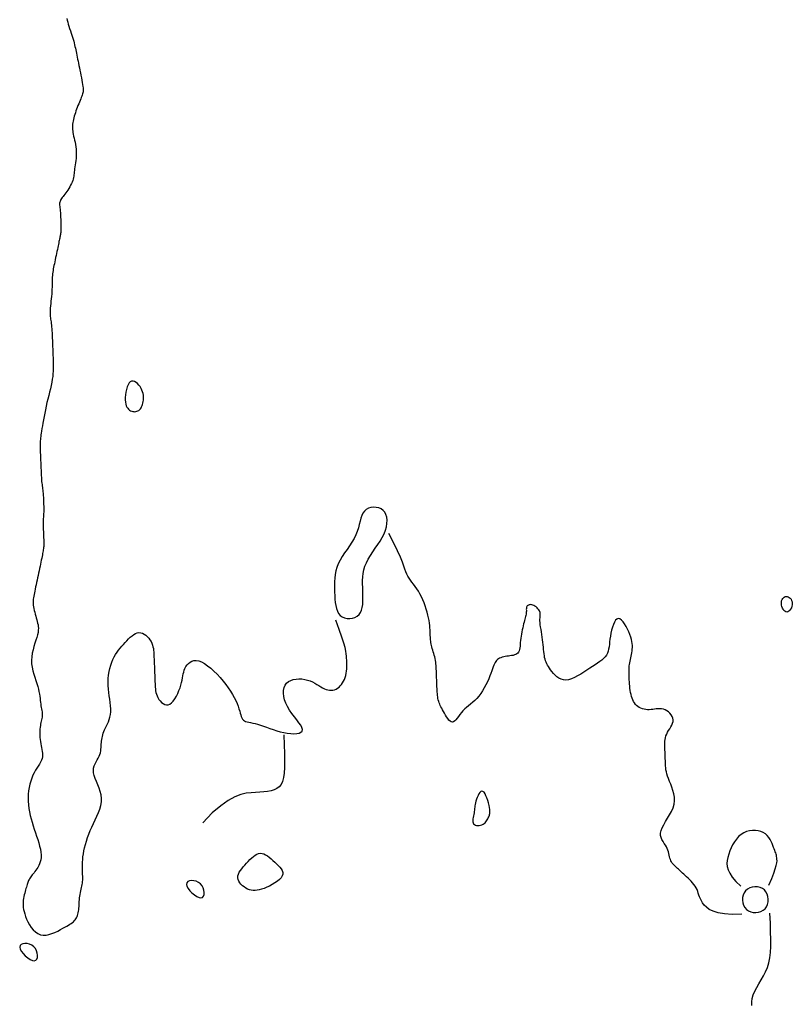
# Model space of a CAD drawing. Header units: millimetres. Extents: x 32690613 to 32693367, y 5343692 to 5344708.
# Tile 214 of 256: x 32692582 to 32692609, y 5343884 to 5343919. Entities that reach past the tile are written whole.
import ezdxf

# ---------------------------------------------------------------- set-up
doc = ezdxf.new("R2010")
doc.units = ezdxf.units.MM
doc.header["$LTSCALE"] = 20
doc.layers.add('02-DGM_HL_492.50', color=92, linetype='Continuous')

msp = doc.modelspace()

# ---------------------------------------------------------------- linework, layer by layer
at = {"layer": '02-DGM_HL_492.50', "elevation": 492.5, "flags": 128}
for points in [[(32692583.665, 5343918.799), (32692583.675, 5343918.741), (32692583.691, 5343918.675), (32692583.71, 5343918.604), (32692583.734, 5343918.527), (32692583.759, 5343918.448), (32692583.786, 5343918.368), (32692583.813, 5343918.288), (32692583.839, 5343918.21), (32692583.864, 5343918.135), (32692583.885, 5343918.064), (32692583.904, 5343917.998), (32692583.921, 5343917.934), (32692583.936, 5343917.873), (32692583.95, 5343917.813), (32692583.963, 5343917.754), (32692583.976, 5343917.694), (32692583.988, 5343917.633), (32692584.002, 5343917.57), (32692584.015, 5343917.504), (32692584.029, 5343917.436), (32692584.044, 5343917.365), (32692584.059, 5343917.292), (32692584.075, 5343917.215), (32692584.092, 5343917.135), (32692584.109, 5343917.052), (32692584.127, 5343916.965), (32692584.145, 5343916.877), (32692584.163, 5343916.788), (32692584.18, 5343916.7), (32692584.196, 5343916.615), (32692584.21, 5343916.535), (32692584.222, 5343916.461), (32692584.231, 5343916.394), (32692584.237, 5343916.336), (32692584.24, 5343916.286), (32692584.24, 5343916.241), (32692584.236, 5343916.2), (32692584.23, 5343916.162), (32692584.22, 5343916.124), (32692584.208, 5343916.085), (32692584.192, 5343916.042), (32692584.174, 5343915.996), (32692584.153, 5343915.945), (32692584.13, 5343915.89), (32692584.106, 5343915.832), (32692584.081, 5343915.773), (32692584.056, 5343915.711), (32692584.031, 5343915.648), (32692584.007, 5343915.585), (32692583.984, 5343915.521), (32692583.963, 5343915.458), (32692583.943, 5343915.396), (32692583.925, 5343915.335), (32692583.908, 5343915.275), (32692583.894, 5343915.217), (32692583.882, 5343915.161), (32692583.873, 5343915.107), (32692583.866, 5343915.056), (32692583.861, 5343915.006), (32692583.859, 5343914.957), (32692583.86, 5343914.908), (32692583.863, 5343914.858), (32692583.869, 5343914.806), (32692583.878, 5343914.75), (32692583.889, 5343914.691), (32692583.903, 5343914.626), (32692583.919, 5343914.557), (32692583.936, 5343914.484), (32692583.952, 5343914.408), (32692583.967, 5343914.329), (32692583.981, 5343914.248), (32692583.99, 5343914.166), (32692583.996, 5343914.083), (32692583.997, 5343914), (32692583.994, 5343913.917), (32692583.987, 5343913.835), (32692583.978, 5343913.756), (32692583.967, 5343913.679), (32692583.956, 5343913.605), (32692583.946, 5343913.535), (32692583.937, 5343913.469), (32692583.93, 5343913.409), (32692583.924, 5343913.353), (32692583.919, 5343913.3), (32692583.914, 5343913.249), (32692583.907, 5343913.2), (32692583.898, 5343913.151), (32692583.886, 5343913.101), (32692583.87, 5343913.05), (32692583.849, 5343912.995), (32692583.823, 5343912.939), (32692583.794, 5343912.882), (32692583.762, 5343912.825), (32692583.728, 5343912.768), (32692583.693, 5343912.712), (32692583.658, 5343912.659), (32692583.623, 5343912.609), (32692583.589, 5343912.563), (32692583.557, 5343912.52), (32692583.526, 5343912.48), (32692583.498, 5343912.443), (32692583.473, 5343912.407), (32692583.452, 5343912.374), (32692583.434, 5343912.341), (32692583.421, 5343912.309), (32692583.411, 5343912.277), (32692583.406, 5343912.245), (32692583.405, 5343912.21), (32692583.406, 5343912.172), (32692583.409, 5343912.13), (32692583.414, 5343912.083), (32692583.42, 5343912.029), (32692583.426, 5343911.968), (32692583.431, 5343911.898), (32692583.436, 5343911.822), (32692583.44, 5343911.743), (32692583.444, 5343911.661), (32692583.447, 5343911.579), (32692583.448, 5343911.501), (32692583.449, 5343911.427), (32692583.449, 5343911.36), (32692583.448, 5343911.302), (32692583.446, 5343911.251), (32692583.442, 5343911.208), (32692583.438, 5343911.169), (32692583.433, 5343911.134), (32692583.428, 5343911.101), (32692583.421, 5343911.069), (32692583.415, 5343911.036), (32692583.407, 5343911.001), (32692583.4, 5343910.964), (32692583.391, 5343910.924), (32692583.382, 5343910.88), (32692583.372, 5343910.833), (32692583.362, 5343910.782), (32692583.35, 5343910.726), (32692583.337, 5343910.666), (32692583.324, 5343910.6), (32692583.309, 5343910.531), (32692583.294, 5343910.458), (32692583.279, 5343910.384), (32692583.263, 5343910.31), (32692583.247, 5343910.235), (32692583.232, 5343910.163), (32692583.218, 5343910.094), (32692583.204, 5343910.029), (32692583.192, 5343909.967), (32692583.18, 5343909.907), (32692583.17, 5343909.849), (32692583.161, 5343909.791), (32692583.153, 5343909.734), (32692583.147, 5343909.674), (32692583.142, 5343909.613), (32692583.139, 5343909.549), (32692583.137, 5343909.482), (32692583.136, 5343909.412), (32692583.135, 5343909.339), (32692583.134, 5343909.263), (32692583.132, 5343909.185), (32692583.129, 5343909.104), (32692583.124, 5343909.02), (32692583.117, 5343908.935), (32692583.108, 5343908.848), (32692583.098, 5343908.761), (32692583.089, 5343908.676), (32692583.08, 5343908.593), (32692583.072, 5343908.515), (32692583.066, 5343908.442), (32692583.063, 5343908.376), (32692583.063, 5343908.317), (32692583.065, 5343908.264), (32692583.07, 5343908.215), (32692583.077, 5343908.169), (32692583.084, 5343908.124), (32692583.093, 5343908.078), (32692583.101, 5343908.028), (32692583.109, 5343907.974), (32692583.116, 5343907.914), (32692583.122, 5343907.849), (32692583.127, 5343907.78), (32692583.131, 5343907.709), (32692583.135, 5343907.638), (32692583.139, 5343907.567), (32692583.141, 5343907.498), (32692583.144, 5343907.434), (32692583.146, 5343907.374), (32692583.148, 5343907.318), (32692583.151, 5343907.267), (32692583.152, 5343907.219), (32692583.154, 5343907.173), (32692583.156, 5343907.129), (32692583.158, 5343907.087), (32692583.159, 5343907.045), (32692583.161, 5343907.003), (32692583.162, 5343906.961), (32692583.164, 5343906.917), (32692583.166, 5343906.872), (32692583.168, 5343906.823), (32692583.17, 5343906.772), (32692583.172, 5343906.716), (32692583.174, 5343906.656), (32692583.177, 5343906.591), (32692583.179, 5343906.521), (32692583.18, 5343906.446), (32692583.179, 5343906.365), (32692583.176, 5343906.279), (32692583.169, 5343906.187), (32692583.159, 5343906.09), (32692583.145, 5343905.988), (32692583.126, 5343905.881), (32692583.103, 5343905.768), (32692583.076, 5343905.652), (32692583.047, 5343905.533), (32692583.017, 5343905.41), (32692582.986, 5343905.286), (32692582.956, 5343905.161), (32692582.926, 5343905.034), (32692582.899, 5343904.909), (32692582.874, 5343904.784), (32692582.85, 5343904.663), (32692582.829, 5343904.546), (32692582.81, 5343904.435), (32692582.792, 5343904.331), (32692582.777, 5343904.237), (32692582.763, 5343904.152), (32692582.752, 5343904.079), (32692582.742, 5343904.015), (32692582.734, 5343903.958), (32692582.727, 5343903.906), (32692582.722, 5343903.856), (32692582.718, 5343903.805), (32692582.716, 5343903.751), (32692582.715, 5343903.692), (32692582.715, 5343903.626), (32692582.715, 5343903.552), (32692582.717, 5343903.473), (32692582.719, 5343903.39), (32692582.722, 5343903.302), (32692582.725, 5343903.211), (32692582.729, 5343903.119), (32692582.732, 5343903.025), (32692582.736, 5343902.932), (32692582.74, 5343902.839), (32692582.744, 5343902.749), (32692582.748, 5343902.661), (32692582.752, 5343902.577), (32692582.757, 5343902.499), (32692582.761, 5343902.426), (32692582.767, 5343902.36), (32692582.773, 5343902.301), (32692582.779, 5343902.248), (32692582.785, 5343902.199), (32692582.792, 5343902.151), (32692582.798, 5343902.103), (32692582.805, 5343902.053), (32692582.811, 5343901.998), (32692582.817, 5343901.936), (32692582.822, 5343901.867), (32692582.827, 5343901.791), (32692582.831, 5343901.711), (32692582.835, 5343901.629), (32692582.838, 5343901.548), (32692582.84, 5343901.469), (32692582.841, 5343901.395), (32692582.84, 5343901.328), (32692582.839, 5343901.27), (32692582.837, 5343901.219), (32692582.835, 5343901.172), (32692582.832, 5343901.129), (32692582.829, 5343901.086), (32692582.826, 5343901.04), (32692582.824, 5343900.991), (32692582.822, 5343900.936), (32692582.822, 5343900.872), (32692582.823, 5343900.802), (32692582.824, 5343900.728), (32692582.826, 5343900.651), (32692582.829, 5343900.574), (32692582.831, 5343900.499), (32692582.834, 5343900.427), (32692582.837, 5343900.361), (32692582.839, 5343900.302), (32692582.841, 5343900.25), (32692582.842, 5343900.203), (32692582.843, 5343900.161), (32692582.842, 5343900.122), (32692582.841, 5343900.085), (32692582.839, 5343900.049), (32692582.836, 5343900.013), (32692582.832, 5343899.976), (32692582.826, 5343899.937), (32692582.819, 5343899.895), (32692582.811, 5343899.851), (32692582.802, 5343899.803), (32692582.792, 5343899.752), (32692582.78, 5343899.696), (32692582.768, 5343899.635), (32692582.754, 5343899.57), (32692582.739, 5343899.499), (32692582.724, 5343899.425), (32692582.708, 5343899.348), (32692582.691, 5343899.268), (32692582.674, 5343899.186), (32692582.656, 5343899.103), (32692582.639, 5343899.019), (32692582.621, 5343898.935), (32692582.604, 5343898.851), (32692582.587, 5343898.769), (32692582.57, 5343898.689), (32692582.554, 5343898.612), (32692582.538, 5343898.538), (32692582.524, 5343898.468), (32692582.51, 5343898.402), (32692582.497, 5343898.341), (32692582.486, 5343898.285), (32692582.477, 5343898.231), (32692582.47, 5343898.179), (32692582.465, 5343898.128), (32692582.463, 5343898.076), (32692582.464, 5343898.023), (32692582.469, 5343897.967), (32692582.477, 5343897.907), (32692582.488, 5343897.844), (32692582.502, 5343897.778), (32692582.519, 5343897.712), (32692582.536, 5343897.644), (32692582.555, 5343897.578), (32692582.573, 5343897.512), (32692582.592, 5343897.449), (32692582.609, 5343897.388), (32692582.625, 5343897.329), (32692582.637, 5343897.27), (32692582.646, 5343897.209), (32692582.65, 5343897.145), (32692582.647, 5343897.076), (32692582.638, 5343897), (32692582.621, 5343896.916), (32692582.595, 5343896.823), (32692582.564, 5343896.722), (32692582.529, 5343896.613), (32692582.493, 5343896.499), (32692582.461, 5343896.379), (32692582.433, 5343896.257), (32692582.414, 5343896.132), (32692582.406, 5343896.007), (32692582.411, 5343895.882), (32692582.428, 5343895.759), (32692582.454, 5343895.637), (32692582.486, 5343895.518), (32692582.522, 5343895.403), (32692582.559, 5343895.291), (32692582.594, 5343895.184), (32692582.626, 5343895.082), (32692582.652, 5343894.986), (32692582.672, 5343894.895), (32692582.688, 5343894.81), (32692582.7, 5343894.73), (32692582.71, 5343894.655), (32692582.718, 5343894.583), (32692582.726, 5343894.516), (32692582.734, 5343894.452), (32692582.743, 5343894.392), (32692582.753, 5343894.334), (32692582.763, 5343894.279), (32692582.773, 5343894.226), (32692582.781, 5343894.175), (32692582.786, 5343894.126), (32692582.79, 5343894.078), (32692582.789, 5343894.032), (32692582.785, 5343893.986), (32692582.777, 5343893.941), (32692582.767, 5343893.895), (32692582.755, 5343893.847), (32692582.743, 5343893.797), (32692582.731, 5343893.745), (32692582.72, 5343893.689), (32692582.71, 5343893.628), (32692582.704, 5343893.563), (32692582.7, 5343893.494), (32692582.699, 5343893.421), (32692582.701, 5343893.347), (32692582.705, 5343893.271), (32692582.712, 5343893.195), (32692582.721, 5343893.119), (32692582.733, 5343893.046), (32692582.747, 5343892.974), (32692582.763, 5343892.906), (32692582.777, 5343892.839), (32692582.789, 5343892.773), (32692582.797, 5343892.709), (32692582.8, 5343892.645), (32692582.795, 5343892.582), (32692582.782, 5343892.519), (32692582.758, 5343892.456), (32692582.726, 5343892.391), (32692582.688, 5343892.324), (32692582.644, 5343892.253), (32692582.598, 5343892.179), (32692582.55, 5343892.1), (32692582.502, 5343892.015), (32692582.457, 5343891.923), (32692582.416, 5343891.824), (32692582.38, 5343891.718), (32692582.349, 5343891.606), (32692582.323, 5343891.49), (32692582.303, 5343891.37), (32692582.29, 5343891.248), (32692582.284, 5343891.124), (32692582.285, 5343890.999), (32692582.294, 5343890.874), (32692582.309, 5343890.749), (32692582.331, 5343890.625), (32692582.358, 5343890.501), (32692582.39, 5343890.377), (32692582.426, 5343890.254), (32692582.464, 5343890.13), (32692582.504, 5343890.007), (32692582.546, 5343889.883), (32692582.588, 5343889.761), (32692582.627, 5343889.64), (32692582.664, 5343889.523), (32692582.696, 5343889.409), (32692582.722, 5343889.3), (32692582.74, 5343889.196), (32692582.748, 5343889.099), (32692582.747, 5343889.009), (32692582.736, 5343888.926), (32692582.718, 5343888.849), (32692582.693, 5343888.779), (32692582.664, 5343888.714), (32692582.631, 5343888.654), (32692582.596, 5343888.6), (32692582.561, 5343888.549), (32692582.527, 5343888.503), (32692582.495, 5343888.46), (32692582.464, 5343888.42), (32692582.434, 5343888.383), (32692582.407, 5343888.347), (32692582.381, 5343888.314), (32692582.358, 5343888.281), (32692582.337, 5343888.249), (32692582.318, 5343888.217), (32692582.302, 5343888.184), (32692582.288, 5343888.151), (32692582.274, 5343888.116), (32692582.262, 5343888.079), (32692582.249, 5343888.04), (32692582.237, 5343887.998), (32692582.223, 5343887.952), (32692582.209, 5343887.903), (32692582.194, 5343887.85), (32692582.179, 5343887.794), (32692582.164, 5343887.736), (32692582.15, 5343887.676), (32692582.137, 5343887.615), (32692582.125, 5343887.552), (32692582.116, 5343887.489), (32692582.11, 5343887.426), (32692582.106, 5343887.363), (32692582.107, 5343887.297), (32692582.113, 5343887.229), (32692582.123, 5343887.157), (32692582.14, 5343887.08), (32692582.164, 5343886.998), (32692582.195, 5343886.909), (32692582.234, 5343886.813), (32692582.28, 5343886.714), (32692582.335, 5343886.615), (32692582.397, 5343886.521), (32692582.467, 5343886.434), (32692582.544, 5343886.359), (32692582.629, 5343886.301), (32692582.72, 5343886.262), (32692582.818, 5343886.246), (32692582.921, 5343886.25), (32692583.026, 5343886.27), (32692583.132, 5343886.303), (32692583.236, 5343886.344), (32692583.337, 5343886.392), (32692583.431, 5343886.441), (32692583.518, 5343886.488), (32692583.594, 5343886.53), (32692583.662, 5343886.568), (32692583.721, 5343886.602), (32692583.773, 5343886.633), (32692583.818, 5343886.663), (32692583.858, 5343886.693), (32692583.893, 5343886.723), (32692583.924, 5343886.754), (32692583.953, 5343886.788), (32692583.979, 5343886.824), (32692584.002, 5343886.863), (32692584.023, 5343886.904), (32692584.04, 5343886.947), (32692584.056, 5343886.994), (32692584.068, 5343887.042), (32692584.078, 5343887.093), (32692584.085, 5343887.147), (32692584.09, 5343887.203), (32692584.094, 5343887.261), (32692584.097, 5343887.32), (32692584.1, 5343887.381), (32692584.103, 5343887.442), (32692584.108, 5343887.505), (32692584.115, 5343887.568), (32692584.124, 5343887.63), (32692584.135, 5343887.693), (32692584.148, 5343887.755), (32692584.161, 5343887.816), (32692584.174, 5343887.876), (32692584.186, 5343887.934), (32692584.198, 5343887.99), (32692584.207, 5343888.044), (32692584.215, 5343888.095), (32692584.22, 5343888.145), (32692584.223, 5343888.193), (32692584.224, 5343888.242), (32692584.224, 5343888.293), (32692584.223, 5343888.345), (32692584.221, 5343888.401), (32692584.219, 5343888.461), (32692584.216, 5343888.526), (32692584.214, 5343888.597), (32692584.214, 5343888.672), (32692584.214, 5343888.753), (32692584.218, 5343888.839), (32692584.224, 5343888.93), (32692584.234, 5343889.027), (32692584.248, 5343889.129), (32692584.268, 5343889.237), (32692584.292, 5343889.349), (32692584.321, 5343889.466), (32692584.356, 5343889.585), (32692584.395, 5343889.708), (32692584.44, 5343889.833), (32692584.49, 5343889.959), (32692584.545, 5343890.086), (32692584.604, 5343890.214), (32692584.666, 5343890.341), (32692584.726, 5343890.469), (32692584.782, 5343890.596), (32692584.83, 5343890.723), (32692584.867, 5343890.849), (32692584.889, 5343890.975), (32692584.894, 5343891.101), (32692584.88, 5343891.225), (32692584.849, 5343891.348), (32692584.808, 5343891.468), (32692584.76, 5343891.585), (32692584.712, 5343891.699), (32692584.667, 5343891.807), (32692584.631, 5343891.91), (32692584.609, 5343892.007), (32692584.603, 5343892.097), (32692584.613, 5343892.18), (32692584.635, 5343892.259), (32692584.665, 5343892.332), (32692584.701, 5343892.402), (32692584.739, 5343892.469), (32692584.776, 5343892.534), (32692584.808, 5343892.598), (32692584.833, 5343892.662), (32692584.851, 5343892.725), (32692584.864, 5343892.787), (32692584.873, 5343892.849), (32692584.879, 5343892.91), (32692584.882, 5343892.97), (32692584.885, 5343893.028), (32692584.889, 5343893.085), (32692584.894, 5343893.141), (32692584.901, 5343893.196), (32692584.91, 5343893.251), (32692584.922, 5343893.305), (32692584.937, 5343893.361), (32692584.956, 5343893.419), (32692584.978, 5343893.478), (32692585.004, 5343893.54), (32692585.035, 5343893.606), (32692585.069, 5343893.675), (32692585.103, 5343893.747), (32692585.136, 5343893.825), (32692585.167, 5343893.906), (32692585.192, 5343893.993), (32692585.211, 5343894.085), (32692585.221, 5343894.182), (32692585.222, 5343894.286), (32692585.214, 5343894.394), (32692585.201, 5343894.507), (32692585.184, 5343894.623), (32692585.166, 5343894.743), (32692585.149, 5343894.865), (32692585.135, 5343894.988), (32692585.127, 5343895.113), (32692585.125, 5343895.238), (32692585.132, 5343895.362), (32692585.145, 5343895.484), (32692585.165, 5343895.604), (32692585.19, 5343895.72), (32692585.222, 5343895.832), (32692585.258, 5343895.938), (32692585.299, 5343896.037), (32692585.344, 5343896.129), (32692585.393, 5343896.214), (32692585.445, 5343896.293), (32692585.5, 5343896.368), (32692585.556, 5343896.439), (32692585.615, 5343896.507), (32692585.674, 5343896.573), (32692585.734, 5343896.638), (32692585.794, 5343896.702), (32692585.854, 5343896.765), (32692585.915, 5343896.824), (32692585.975, 5343896.876), (32692586.036, 5343896.921), (32692586.097, 5343896.957), (32692586.159, 5343896.98), (32692586.221, 5343896.99), (32692586.283, 5343896.985), (32692586.345, 5343896.966), (32692586.406, 5343896.936), (32692586.464, 5343896.896), (32692586.519, 5343896.847), (32692586.569, 5343896.793), (32692586.613, 5343896.734), (32692586.65, 5343896.673), (32692586.68, 5343896.612), (32692586.703, 5343896.55), (32692586.72, 5343896.489), (32692586.733, 5343896.426), (32692586.741, 5343896.364), (32692586.747, 5343896.302), (32692586.75, 5343896.24), (32692586.753, 5343896.177), (32692586.755, 5343896.115), (32692586.758, 5343896.052), (32692586.76, 5343895.99), (32692586.763, 5343895.927), (32692586.765, 5343895.865), (32692586.768, 5343895.802), (32692586.77, 5343895.74), (32692586.772, 5343895.677), (32692586.775, 5343895.615), (32692586.777, 5343895.553), (32692586.78, 5343895.49), (32692586.782, 5343895.428), (32692586.785, 5343895.365), (32692586.787, 5343895.303), (32692586.789, 5343895.24), (32692586.792, 5343895.178), (32692586.795, 5343895.115), (32692586.798, 5343895.053), (32692586.804, 5343894.991), (32692586.812, 5343894.928), (32692586.824, 5343894.866), (32692586.842, 5343894.805), (32692586.865, 5343894.743), (32692586.895, 5343894.681), (32692586.932, 5343894.621), (32692586.976, 5343894.563), (32692587.026, 5343894.512), (32692587.08, 5343894.47), (32692587.138, 5343894.439), (32692587.198, 5343894.424), (32692587.259, 5343894.426), (32692587.321, 5343894.448), (32692587.381, 5343894.493), (32692587.44, 5343894.557), (32692587.497, 5343894.637), (32692587.55, 5343894.728), (32692587.598, 5343894.827), (32692587.642, 5343894.93), (32692587.68, 5343895.032), (32692587.711, 5343895.13), (32692587.735, 5343895.221), (32692587.754, 5343895.305), (32692587.769, 5343895.383), (32692587.782, 5343895.456), (32692587.795, 5343895.525), (32692587.81, 5343895.592), (32692587.83, 5343895.656), (32692587.855, 5343895.72), (32692587.888, 5343895.783), (32692587.928, 5343895.844), (32692587.977, 5343895.899), (32692588.034, 5343895.946), (32692588.099, 5343895.981), (32692588.172, 5343896.002), (32692588.254, 5343896.006), (32692588.345, 5343895.989), (32692588.444, 5343895.95), (32692588.549, 5343895.892), (32692588.659, 5343895.815), (32692588.772, 5343895.724), (32692588.885, 5343895.622), (32692588.997, 5343895.51), (32692589.105, 5343895.393), (32692589.207, 5343895.272), (32692589.301, 5343895.151), (32692589.388, 5343895.03), (32692589.467, 5343894.911), (32692589.538, 5343894.795), (32692589.601, 5343894.682), (32692589.656, 5343894.574), (32692589.703, 5343894.472), (32692589.742, 5343894.376), (32692589.773, 5343894.287), (32692589.798, 5343894.206), (32692589.819, 5343894.132), (32692589.838, 5343894.067), (32692589.856, 5343894.009), (32692589.876, 5343893.959), (32692589.899, 5343893.917), (32692589.928, 5343893.883), (32692589.964, 5343893.856), (32692590.008, 5343893.836), (32692590.06, 5343893.82), (32692590.119, 5343893.807), (32692590.186, 5343893.793), (32692590.261, 5343893.778), (32692590.343, 5343893.76), (32692590.434, 5343893.736), (32692590.533, 5343893.705), (32692590.639, 5343893.668), (32692590.751, 5343893.628), (32692590.868, 5343893.586), (32692590.988, 5343893.544), (32692591.112, 5343893.504), (32692591.237, 5343893.468), (32692591.363, 5343893.438), (32692591.489, 5343893.416), (32692591.61, 5343893.402), (32692591.723, 5343893.398), (32692591.823, 5343893.404), (32692591.908, 5343893.421), (32692591.973, 5343893.45), (32692592.013, 5343893.492), (32692592.026, 5343893.548), (32692592.009, 5343893.617), (32692591.966, 5343893.699), (32692591.902, 5343893.792), (32692591.825, 5343893.894), (32692591.74, 5343894.004), (32692591.652, 5343894.119), (32692591.568, 5343894.239), (32692591.494, 5343894.361), (32692591.435, 5343894.483), (32692591.391, 5343894.604), (32692591.363, 5343894.722), (32692591.35, 5343894.835), (32692591.354, 5343894.94), (32692591.374, 5343895.036), (32692591.41, 5343895.121), (32692591.462, 5343895.194), (32692591.529, 5343895.251), (32692591.61, 5343895.294), (32692591.701, 5343895.325), (32692591.8, 5343895.342), (32692591.903, 5343895.348), (32692592.007, 5343895.344), (32692592.11, 5343895.329), (32692592.208, 5343895.306), (32692592.299, 5343895.275), (32692592.384, 5343895.237), (32692592.463, 5343895.196), (32692592.537, 5343895.152), (32692592.607, 5343895.108), (32692592.674, 5343895.066), (32692592.74, 5343895.028), (32692592.804, 5343894.996), (32692592.867, 5343894.971), (32692592.93, 5343894.954), (32692592.992, 5343894.944), (32692593.052, 5343894.943), (32692593.111, 5343894.949), (32692593.168, 5343894.963), (32692593.223, 5343894.985), (32692593.275, 5343895.014), (32692593.325, 5343895.051), (32692593.371, 5343895.095), (32692593.414, 5343895.146), (32692593.452, 5343895.202), (32692593.487, 5343895.263), (32692593.517, 5343895.329), (32692593.543, 5343895.398), (32692593.563, 5343895.47), (32692593.579, 5343895.545), (32692593.59, 5343895.622), (32692593.597, 5343895.699), (32692593.6, 5343895.777), (32692593.601, 5343895.856), (32692593.6, 5343895.933), (32692593.598, 5343896.009), (32692593.595, 5343896.083), (32692593.592, 5343896.156), (32692593.584, 5343896.237), (32692593.568, 5343896.335), (32692593.539, 5343896.46), (32692593.493, 5343896.622), (32692593.425, 5343896.831), (32692593.332, 5343897.097), (32692593.209, 5343897.43)], [(32692607.628, 5343886.985), (32692607.286, 5343886.983), (32692607.007, 5343887.003), (32692606.783, 5343887.042), (32692606.607, 5343887.096), (32692606.471, 5343887.162), (32692606.369, 5343887.235), (32692606.293, 5343887.312), (32692606.236, 5343887.389), (32692606.191, 5343887.464), (32692606.156, 5343887.535), (32692606.128, 5343887.604), (32692606.105, 5343887.671), (32692606.083, 5343887.736), (32692606.061, 5343887.799), (32692606.037, 5343887.861), (32692606.007, 5343887.922), (32692605.969, 5343887.983), (32692605.926, 5343888.044), (32692605.877, 5343888.103), (32692605.825, 5343888.16), (32692605.771, 5343888.216), (32692605.717, 5343888.269), (32692605.664, 5343888.319), (32692605.614, 5343888.366), (32692605.567, 5343888.409), (32692605.524, 5343888.449), (32692605.484, 5343888.486), (32692605.446, 5343888.521), (32692605.411, 5343888.554), (32692605.377, 5343888.585), (32692605.344, 5343888.616), (32692605.311, 5343888.646), (32692605.279, 5343888.676), (32692605.247, 5343888.707), (32692605.216, 5343888.738), (32692605.186, 5343888.771), (32692605.159, 5343888.806), (32692605.133, 5343888.844), (32692605.111, 5343888.885), (32692605.091, 5343888.929), (32692605.076, 5343888.977), (32692605.062, 5343889.029), (32692605.05, 5343889.084), (32692605.036, 5343889.141), (32692605.021, 5343889.2), (32692605.002, 5343889.26), (32692604.979, 5343889.321), (32692604.949, 5343889.382), (32692604.912, 5343889.444), (32692604.871, 5343889.506), (32692604.83, 5343889.57), (32692604.793, 5343889.637), (32692604.763, 5343889.708), (32692604.745, 5343889.785), (32692604.743, 5343889.868), (32692604.759, 5343889.959), (32692604.798, 5343890.058), (32692604.853, 5343890.164), (32692604.92, 5343890.277), (32692604.993, 5343890.395), (32692605.065, 5343890.517), (32692605.131, 5343890.642), (32692605.186, 5343890.768), (32692605.223, 5343890.894), (32692605.239, 5343891.02), (32692605.234, 5343891.143), (32692605.215, 5343891.265), (32692605.183, 5343891.383), (32692605.144, 5343891.496), (32692605.102, 5343891.605), (32692605.059, 5343891.708), (32692605.021, 5343891.804), (32692604.99, 5343891.892), (32692604.966, 5343891.975), (32692604.948, 5343892.051), (32692604.935, 5343892.123), (32692604.927, 5343892.192), (32692604.921, 5343892.257), (32692604.917, 5343892.321), (32692604.915, 5343892.383), (32692604.912, 5343892.446), (32692604.91, 5343892.508), (32692604.908, 5343892.571), (32692604.905, 5343892.633), (32692604.903, 5343892.696), (32692604.9, 5343892.758), (32692604.898, 5343892.82), (32692604.895, 5343892.883), (32692604.893, 5343892.945), (32692604.892, 5343893.008), (32692604.892, 5343893.07), (32692604.896, 5343893.133), (32692604.903, 5343893.196), (32692604.916, 5343893.259), (32692604.934, 5343893.322), (32692604.959, 5343893.386), (32692604.991, 5343893.45), (32692605.028, 5343893.514), (32692605.067, 5343893.578), (32692605.105, 5343893.642), (32692605.14, 5343893.706), (32692605.167, 5343893.769), (32692605.184, 5343893.832), (32692605.189, 5343893.895), (32692605.179, 5343893.957), (32692605.156, 5343894.017), (32692605.121, 5343894.074), (32692605.076, 5343894.127), (32692605.024, 5343894.174), (32692604.966, 5343894.215), (32692604.904, 5343894.247), (32692604.841, 5343894.271), (32692604.778, 5343894.284), (32692604.715, 5343894.289), (32692604.653, 5343894.288), (32692604.59, 5343894.282), (32692604.528, 5343894.273), (32692604.466, 5343894.264), (32692604.404, 5343894.256), (32692604.341, 5343894.251), (32692604.279, 5343894.251), (32692604.217, 5343894.257), (32692604.156, 5343894.267), (32692604.097, 5343894.283), (32692604.04, 5343894.305), (32692603.987, 5343894.331), (32692603.937, 5343894.363), (32692603.891, 5343894.4), (32692603.85, 5343894.443), (32692603.814, 5343894.491), (32692603.782, 5343894.543), (32692603.754, 5343894.6), (32692603.731, 5343894.661), (32692603.71, 5343894.726), (32692603.693, 5343894.794), (32692603.678, 5343894.865), (32692603.666, 5343894.938), (32692603.656, 5343895.014), (32692603.648, 5343895.09), (32692603.642, 5343895.166), (32692603.637, 5343895.24), (32692603.633, 5343895.312), (32692603.63, 5343895.382), (32692603.628, 5343895.446), (32692603.625, 5343895.506), (32692603.624, 5343895.562), (32692603.622, 5343895.615), (32692603.623, 5343895.665), (32692603.624, 5343895.714), (32692603.627, 5343895.763), (32692603.632, 5343895.813), (32692603.639, 5343895.864), (32692603.649, 5343895.918), (32692603.66, 5343895.974), (32692603.673, 5343896.032), (32692603.686, 5343896.092), (32692603.699, 5343896.153), (32692603.711, 5343896.215), (32692603.723, 5343896.277), (32692603.732, 5343896.34), (32692603.738, 5343896.403), (32692603.742, 5343896.467), (32692603.741, 5343896.532), (32692603.735, 5343896.601), (32692603.725, 5343896.673), (32692603.708, 5343896.75), (32692603.684, 5343896.832), (32692603.653, 5343896.921), (32692603.615, 5343897.016), (32692603.569, 5343897.114), (32692603.519, 5343897.21), (32692603.465, 5343897.299), (32692603.409, 5343897.376), (32692603.352, 5343897.437), (32692603.296, 5343897.476), (32692603.242, 5343897.489), (32692603.192, 5343897.472), (32692603.146, 5343897.428), (32692603.104, 5343897.363), (32692603.066, 5343897.28), (32692603.033, 5343897.184), (32692603.004, 5343897.08), (32692602.98, 5343896.973), (32692602.961, 5343896.866), (32692602.946, 5343896.764), (32692602.934, 5343896.667), (32692602.924, 5343896.575), (32692602.913, 5343896.489), (32692602.899, 5343896.407), (32692602.88, 5343896.331), (32692602.854, 5343896.26), (32692602.82, 5343896.193), (32692602.776, 5343896.131), (32692602.721, 5343896.073), (32692602.658, 5343896.017), (32692602.586, 5343895.962), (32692602.506, 5343895.906), (32692602.419, 5343895.849), (32692602.326, 5343895.789), (32692602.227, 5343895.725), (32692602.123, 5343895.657), (32692602.015, 5343895.586), (32692601.906, 5343895.516), (32692601.796, 5343895.451), (32692601.687, 5343895.394), (32692601.581, 5343895.348), (32692601.478, 5343895.317), (32692601.381, 5343895.303), (32692601.291, 5343895.309), (32692601.208, 5343895.334), (32692601.131, 5343895.372), (32692601.061, 5343895.423), (32692600.996, 5343895.481), (32692600.938, 5343895.544), (32692600.886, 5343895.608), (32692600.839, 5343895.671), (32692600.797, 5343895.73), (32692600.761, 5343895.784), (32692600.729, 5343895.837), (32692600.702, 5343895.888), (32692600.678, 5343895.94), (32692600.658, 5343895.992), (32692600.641, 5343896.048), (32692600.627, 5343896.108), (32692600.616, 5343896.172), (32692600.606, 5343896.242), (32692600.597, 5343896.316), (32692600.589, 5343896.394), (32692600.581, 5343896.476), (32692600.573, 5343896.561), (32692600.564, 5343896.648), (32692600.553, 5343896.738), (32692600.54, 5343896.831), (32692600.526, 5343896.923), (32692600.511, 5343897.015), (32692600.497, 5343897.105), (32692600.483, 5343897.191), (32692600.472, 5343897.272), (32692600.464, 5343897.346), (32692600.46, 5343897.413), (32692600.459, 5343897.471), (32692600.462, 5343897.521), (32692600.466, 5343897.565), (32692600.47, 5343897.604), (32692600.473, 5343897.639), (32692600.473, 5343897.672), (32692600.468, 5343897.703), (32692600.458, 5343897.736), (32692600.441, 5343897.769), (32692600.417, 5343897.803), (32692600.389, 5343897.837), (32692600.356, 5343897.87), (32692600.32, 5343897.901), (32692600.283, 5343897.928), (32692600.245, 5343897.95), (32692600.207, 5343897.968), (32692600.171, 5343897.979), (32692600.137, 5343897.984), (32692600.105, 5343897.983), (32692600.076, 5343897.978), (32692600.05, 5343897.968), (32692600.027, 5343897.955), (32692600.009, 5343897.938), (32692599.995, 5343897.918), (32692599.986, 5343897.895), (32692599.98, 5343897.87), (32692599.977, 5343897.843), (32692599.976, 5343897.814), (32692599.977, 5343897.783), (32692599.977, 5343897.751), (32692599.976, 5343897.716), (32692599.974, 5343897.681), (32692599.969, 5343897.643), (32692599.961, 5343897.604), (32692599.951, 5343897.562), (32692599.939, 5343897.518), (32692599.926, 5343897.47), (32692599.912, 5343897.418), (32692599.896, 5343897.362), (32692599.88, 5343897.302), (32692599.864, 5343897.236), (32692599.847, 5343897.166), (32692599.831, 5343897.093), (32692599.816, 5343897.018), (32692599.802, 5343896.941), (32692599.789, 5343896.864), (32692599.778, 5343896.788), (32692599.77, 5343896.713), (32692599.763, 5343896.642), (32692599.758, 5343896.573), (32692599.752, 5343896.509), (32692599.745, 5343896.448), (32692599.735, 5343896.393), (32692599.722, 5343896.344), (32692599.702, 5343896.301), (32692599.676, 5343896.265), (32692599.642, 5343896.236), (32692599.601, 5343896.214), (32692599.555, 5343896.196), (32692599.504, 5343896.183), (32692599.45, 5343896.173), (32692599.394, 5343896.165), (32692599.337, 5343896.157), (32692599.28, 5343896.149), (32692599.225, 5343896.14), (32692599.172, 5343896.129), (32692599.121, 5343896.116), (32692599.074, 5343896.1), (32692599.029, 5343896.081), (32692598.988, 5343896.058), (32692598.951, 5343896.032), (32692598.919, 5343896.002), (32692598.891, 5343895.967), (32692598.867, 5343895.927), (32692598.845, 5343895.881), (32692598.824, 5343895.829), (32692598.802, 5343895.77), (32692598.778, 5343895.703), (32692598.751, 5343895.628), (32692598.72, 5343895.544), (32692598.683, 5343895.451), (32692598.641, 5343895.35), (32692598.593, 5343895.245), (32692598.541, 5343895.138), (32692598.484, 5343895.031), (32692598.423, 5343894.927), (32692598.358, 5343894.828), (32692598.29, 5343894.738), (32692598.219, 5343894.656), (32692598.146, 5343894.583), (32692598.072, 5343894.517), (32692597.999, 5343894.455), (32692597.926, 5343894.396), (32692597.856, 5343894.337), (32692597.789, 5343894.278), (32692597.727, 5343894.215), (32692597.669, 5343894.148), (32692597.616, 5343894.08), (32692597.568, 5343894.012), (32692597.522, 5343893.95), (32692597.478, 5343893.895), (32692597.436, 5343893.852), (32692597.395, 5343893.823), (32692597.353, 5343893.811), (32692597.311, 5343893.82), (32692597.269, 5343893.845), (32692597.227, 5343893.886), (32692597.185, 5343893.937), (32692597.144, 5343893.996), (32692597.105, 5343894.06), (32692597.068, 5343894.125), (32692597.033, 5343894.188), (32692597.001, 5343894.247), (32692596.971, 5343894.302), (32692596.944, 5343894.353), (32692596.92, 5343894.403), (32692596.899, 5343894.451), (32692596.88, 5343894.499), (32692596.864, 5343894.547), (32692596.85, 5343894.598), (32692596.839, 5343894.651), (32692596.83, 5343894.706), (32692596.823, 5343894.763), (32692596.817, 5343894.822), (32692596.813, 5343894.883), (32692596.809, 5343894.944), (32692596.806, 5343895.006), (32692596.804, 5343895.069), (32692596.801, 5343895.131), (32692596.799, 5343895.194), (32692596.797, 5343895.256), (32692596.794, 5343895.318), (32692596.792, 5343895.381), (32692596.789, 5343895.443), (32692596.787, 5343895.506), (32692596.784, 5343895.568), (32692596.782, 5343895.631), (32692596.779, 5343895.693), (32692596.776, 5343895.756), (32692596.771, 5343895.818), (32692596.765, 5343895.88), (32692596.758, 5343895.943), (32692596.749, 5343896.005), (32692596.737, 5343896.067), (32692596.723, 5343896.129), (32692596.707, 5343896.19), (32692596.69, 5343896.251), (32692596.672, 5343896.311), (32692596.654, 5343896.37), (32692596.637, 5343896.426), (32692596.621, 5343896.481), (32692596.608, 5343896.534), (32692596.596, 5343896.585), (32692596.588, 5343896.634), (32692596.581, 5343896.682), (32692596.576, 5343896.731), (32692596.572, 5343896.781), (32692596.568, 5343896.834), (32692596.566, 5343896.89), (32692596.564, 5343896.95), (32692596.561, 5343897.015), (32692596.557, 5343897.085), (32692596.552, 5343897.16), (32692596.545, 5343897.241), (32692596.535, 5343897.326), (32692596.522, 5343897.417), (32692596.504, 5343897.513), (32692596.482, 5343897.614), (32692596.454, 5343897.719), (32692596.422, 5343897.828), (32692596.385, 5343897.939), (32692596.343, 5343898.049), (32692596.298, 5343898.159), (32692596.249, 5343898.265), (32692596.198, 5343898.367), (32692596.143, 5343898.462), (32692596.086, 5343898.55), (32692596.029, 5343898.632), (32692595.971, 5343898.708), (32692595.915, 5343898.782), (32692595.862, 5343898.853), (32692595.812, 5343898.924), (32692595.768, 5343898.996), (32692595.73, 5343899.071), (32692595.698, 5343899.152), (32692595.667, 5343899.244), (32692595.629, 5343899.357), (32692595.578, 5343899.498), (32692595.505, 5343899.676), (32692595.405, 5343899.897), (32692595.269, 5343900.171), (32692595.09, 5343900.506)], [(32692591.367, 5343893.355), (32692591.38, 5343893.003), (32692591.39, 5343892.695), (32692591.394, 5343892.428), (32692591.391, 5343892.199), (32692591.379, 5343892.004), (32692591.355, 5343891.842), (32692591.319, 5343891.708), (32692591.268, 5343891.6), (32692591.201, 5343891.515), (32692591.119, 5343891.449), (32692591.023, 5343891.401), (32692590.913, 5343891.367), (32692590.791, 5343891.344), (32692590.657, 5343891.33), (32692590.514, 5343891.321), (32692590.362, 5343891.314), (32692590.201, 5343891.306), (32692590.028, 5343891.286), (32692589.839, 5343891.241), (32692589.628, 5343891.161), (32692589.392, 5343891.032), (32692589.126, 5343890.844), (32692588.825, 5343890.584), (32692588.486, 5343890.24)], [(32692608.588, 5343888.023), (32692608.689, 5343888.255), (32692608.764, 5343888.444), (32692608.817, 5343888.596), (32692608.851, 5343888.716), (32692608.87, 5343888.811), (32692608.877, 5343888.885), (32692608.876, 5343888.944), (32692608.87, 5343888.993), (32692608.862, 5343889.038), (32692608.853, 5343889.081), (32692608.842, 5343889.122), (32692608.83, 5343889.164), (32692608.816, 5343889.208), (32692608.799, 5343889.255), (32692608.78, 5343889.306), (32692608.758, 5343889.364), (32692608.733, 5343889.429), (32692608.704, 5343889.5), (32692608.67, 5343889.573), (32692608.63, 5343889.646), (32692608.584, 5343889.717), (32692608.528, 5343889.783), (32692608.464, 5343889.843), (32692608.39, 5343889.892), (32692608.305, 5343889.93), (32692608.211, 5343889.955), (32692608.11, 5343889.967), (32692608.006, 5343889.966), (32692607.901, 5343889.951), (32692607.796, 5343889.922), (32692607.695, 5343889.878), (32692607.6, 5343889.819), (32692607.513, 5343889.746), (32692607.435, 5343889.66), (32692607.364, 5343889.563), (32692607.302, 5343889.459), (32692607.247, 5343889.348), (32692607.201, 5343889.235), (32692607.162, 5343889.121), (32692607.132, 5343889.009), (32692607.109, 5343888.9), (32692607.1, 5343888.792), (32692607.108, 5343888.682), (32692607.138, 5343888.566), (32692607.197, 5343888.442), (32692607.288, 5343888.305), (32692607.417, 5343888.154), (32692607.589, 5343887.984)], [(32692607.983, 5343883.748), (32692607.979, 5343883.872), (32692607.995, 5343883.997), (32692608.032, 5343884.124), (32692608.088, 5343884.252), (32692608.157, 5343884.383), (32692608.235, 5343884.517), (32692608.317, 5343884.656), (32692608.397, 5343884.799), (32692608.472, 5343884.947), (32692608.535, 5343885.102), (32692608.584, 5343885.265), (32692608.618, 5343885.441), (32692608.641, 5343885.633), (32692608.652, 5343885.847), (32692608.655, 5343886.088), (32692608.65, 5343886.362), (32692608.64, 5343886.672), (32692608.627, 5343887.024)]]:
    msp.add_lwpolyline(points, dxfattribs=at)
for points in [[(32692585.731, 5343905.255), (32692585.738, 5343905.177), (32692585.751, 5343905.109), (32692585.771, 5343905.051), (32692585.795, 5343905.001), (32692585.823, 5343904.959), (32692585.855, 5343904.924), (32692585.89, 5343904.896), (32692585.927, 5343904.874), (32692585.964, 5343904.857), (32692586.003, 5343904.845), (32692586.041, 5343904.839), (32692586.079, 5343904.838), (32692586.116, 5343904.842), (32692586.152, 5343904.851), (32692586.186, 5343904.866), (32692586.218, 5343904.885), (32692586.247, 5343904.91), (32692586.273, 5343904.939), (32692586.297, 5343904.973), (32692586.317, 5343905.011), (32692586.335, 5343905.052), (32692586.35, 5343905.097), (32692586.363, 5343905.146), (32692586.373, 5343905.197), (32692586.38, 5343905.251), (32692586.383, 5343905.306), (32692586.383, 5343905.364), (32692586.378, 5343905.423), (32692586.367, 5343905.483), (32692586.351, 5343905.544), (32692586.329, 5343905.605), (32692586.299, 5343905.667), (32692586.261, 5343905.727), (32692586.218, 5343905.785), (32692586.17, 5343905.836), (32692586.118, 5343905.878), (32692586.066, 5343905.909), (32692586.013, 5343905.925), (32692585.962, 5343905.924), (32692585.914, 5343905.902), (32692585.871, 5343905.858), (32692585.833, 5343905.795), (32692585.801, 5343905.717), (32692585.774, 5343905.629), (32692585.753, 5343905.534), (32692585.739, 5343905.438), (32692585.731, 5343905.343)], [(32692594.035, 5343897.629), (32692594.087, 5343897.701), (32692594.125, 5343897.786), (32692594.151, 5343897.883), (32692594.167, 5343897.989), (32692594.175, 5343898.102), (32692594.176, 5343898.221), (32692594.174, 5343898.344), (32692594.169, 5343898.468), (32692594.165, 5343898.593), (32692594.162, 5343898.718), (32692594.163, 5343898.843), (32692594.17, 5343898.969), (32692594.185, 5343899.094), (32692594.21, 5343899.221), (32692594.246, 5343899.347), (32692594.297, 5343899.474), (32692594.361, 5343899.602), (32692594.438, 5343899.73), (32692594.522, 5343899.858), (32692594.61, 5343899.987), (32692594.698, 5343900.115), (32692594.783, 5343900.244), (32692594.859, 5343900.372), (32692594.924, 5343900.499), (32692594.973, 5343900.626), (32692595.008, 5343900.75), (32692595.026, 5343900.87), (32692595.03, 5343900.983), (32692595.018, 5343901.088), (32692594.991, 5343901.182), (32692594.949, 5343901.264), (32692594.891, 5343901.332), (32692594.819, 5343901.384), (32692594.737, 5343901.42), (32692594.647, 5343901.44), (32692594.553, 5343901.444), (32692594.46, 5343901.433), (32692594.372, 5343901.406), (32692594.292, 5343901.363), (32692594.225, 5343901.306), (32692594.172, 5343901.234), (32692594.132, 5343901.149), (32692594.1, 5343901.052), (32692594.072, 5343900.946), (32692594.045, 5343900.832), (32692594.014, 5343900.711), (32692593.975, 5343900.587), (32692593.924, 5343900.46), (32692593.86, 5343900.333), (32692593.783, 5343900.205), (32692593.699, 5343900.076), (32692593.611, 5343899.948), (32692593.523, 5343899.819), (32692593.439, 5343899.691), (32692593.362, 5343899.563), (32692593.297, 5343899.435), (32692593.247, 5343899.308), (32692593.211, 5343899.182), (32692593.186, 5343899.055), (32692593.171, 5343898.93), (32692593.164, 5343898.804), (32692593.163, 5343898.679), (32692593.165, 5343898.554), (32692593.17, 5343898.429), (32692593.175, 5343898.305), (32692593.182, 5343898.182), (32692593.193, 5343898.064), (32692593.209, 5343897.951), (32692593.233, 5343897.847), (32692593.267, 5343897.753), (32692593.311, 5343897.671), (32692593.369, 5343897.603), (32692593.441, 5343897.551), (32692593.524, 5343897.515), (32692593.614, 5343897.495), (32692593.707, 5343897.491), (32692593.8, 5343897.503), (32692593.888, 5343897.53), (32692593.968, 5343897.572)], [(32692609.42, 5343898.036), (32692609.417, 5343897.983), (32692609.405, 5343897.929), (32692609.386, 5343897.877), (32692609.36, 5343897.828), (32692609.33, 5343897.786), (32692609.296, 5343897.753), (32692609.26, 5343897.731), (32692609.224, 5343897.722), (32692609.188, 5343897.728), (32692609.153, 5343897.748), (32692609.121, 5343897.778), (32692609.093, 5343897.818), (32692609.069, 5343897.864), (32692609.05, 5343897.915), (32692609.037, 5343897.968), (32692609.031, 5343898.02), (32692609.033, 5343898.071), (32692609.042, 5343898.119), (32692609.057, 5343898.162), (32692609.078, 5343898.2), (32692609.104, 5343898.231), (32692609.133, 5343898.255), (32692609.166, 5343898.271), (32692609.202, 5343898.277), (32692609.239, 5343898.274), (32692609.276, 5343898.261), (32692609.312, 5343898.239), (32692609.345, 5343898.21), (32692609.374, 5343898.174), (32692609.397, 5343898.133), (32692609.413, 5343898.086)], [(32692598.186, 5343891.008), (32692598.17, 5343890.948), (32692598.158, 5343890.891), (32692598.149, 5343890.838), (32692598.142, 5343890.788), (32692598.137, 5343890.739), (32692598.132, 5343890.69), (32692598.126, 5343890.64), (32692598.119, 5343890.589), (32692598.109, 5343890.535), (32692598.099, 5343890.48), (32692598.089, 5343890.425), (32692598.082, 5343890.372), (32692598.078, 5343890.321), (32692598.08, 5343890.275), (32692598.089, 5343890.233), (32692598.106, 5343890.199), (32692598.133, 5343890.173), (32692598.168, 5343890.154), (32692598.209, 5343890.143), (32692598.254, 5343890.139), (32692598.302, 5343890.141), (32692598.35, 5343890.15), (32692598.397, 5343890.164), (32692598.44, 5343890.184), (32692598.478, 5343890.209), (32692598.512, 5343890.238), (32692598.541, 5343890.27), (32692598.566, 5343890.304), (32692598.588, 5343890.339), (32692598.607, 5343890.375), (32692598.624, 5343890.409), (32692598.639, 5343890.442), (32692598.652, 5343890.473), (32692598.664, 5343890.503), (32692598.674, 5343890.535), (32692598.681, 5343890.569), (32692598.684, 5343890.609), (32692598.683, 5343890.655), (32692598.678, 5343890.711), (32692598.667, 5343890.777), (32692598.651, 5343890.855), (32692598.63, 5343890.941), (32692598.605, 5343891.03), (32692598.576, 5343891.117), (32692598.544, 5343891.198), (32692598.509, 5343891.267), (32692598.473, 5343891.32), (32692598.436, 5343891.352), (32692598.399, 5343891.359), (32692598.362, 5343891.344), (32692598.326, 5343891.31), (32692598.292, 5343891.263), (32692598.26, 5343891.205), (32692598.231, 5343891.14), (32692598.206, 5343891.074)], [(32692590.043, 5343888.8), (32692590.103, 5343888.864), (32692590.164, 5343888.927), (32692590.224, 5343888.986), (32692590.284, 5343889.039), (32692590.345, 5343889.084), (32692590.406, 5343889.119), (32692590.468, 5343889.143), (32692590.53, 5343889.153), (32692590.593, 5343889.147), (32692590.656, 5343889.129), (32692590.72, 5343889.098), (32692590.784, 5343889.058), (32692590.848, 5343889.01), (32692590.913, 5343888.956), (32692590.978, 5343888.899), (32692591.043, 5343888.839), (32692591.107, 5343888.779), (32692591.169, 5343888.719), (32692591.224, 5343888.658), (32692591.271, 5343888.598), (32692591.306, 5343888.537), (32692591.327, 5343888.475), (32692591.33, 5343888.412), (32692591.312, 5343888.349), (32692591.272, 5343888.285), (32692591.213, 5343888.221), (32692591.138, 5343888.159), (32692591.051, 5343888.099), (32692590.956, 5343888.043), (32692590.857, 5343887.991), (32692590.758, 5343887.945), (32692590.662, 5343887.907), (32692590.573, 5343887.876), (32692590.491, 5343887.853), (32692590.414, 5343887.838), (32692590.342, 5343887.832), (32692590.273, 5343887.833), (32692590.207, 5343887.842), (32692590.143, 5343887.859), (32692590.079, 5343887.884), (32692590.016, 5343887.917), (32692589.954, 5343887.956), (32692589.896, 5343888.001), (32692589.843, 5343888.052), (32692589.798, 5343888.107), (32692589.763, 5343888.165), (32692589.74, 5343888.225), (32692589.73, 5343888.287), (32692589.735, 5343888.35), (32692589.754, 5343888.413), (32692589.784, 5343888.477), (32692589.824, 5343888.541), (32692589.872, 5343888.606), (32692589.926, 5343888.67), (32692589.984, 5343888.735)], [(32692587.904, 5343888.049), (32692587.922, 5343887.98), (32692587.965, 5343887.903), (32692588.028, 5343887.822), (32692588.104, 5343887.744), (32692588.188, 5343887.674), (32692588.273, 5343887.618), (32692588.354, 5343887.581), (32692588.424, 5343887.569), (32692588.478, 5343887.586), (32692588.515, 5343887.627), (32692588.536, 5343887.688), (32692588.541, 5343887.761), (32692588.53, 5343887.842), (32692588.504, 5343887.924), (32692588.461, 5343888.002), (32692588.404, 5343888.069), (32692588.333, 5343888.121), (32692588.252, 5343888.157), (32692588.168, 5343888.177), (32692588.087, 5343888.181), (32692588.014, 5343888.171), (32692587.955, 5343888.145), (32692587.917, 5343888.104)], [(32692608.454, 5343887.184), (32692608.506, 5343887.256), (32692608.542, 5343887.339), (32692608.562, 5343887.429), (32692608.566, 5343887.522), (32692608.554, 5343887.615), (32692608.527, 5343887.703), (32692608.485, 5343887.783), (32692608.428, 5343887.85), (32692608.356, 5343887.902), (32692608.273, 5343887.938), (32692608.183, 5343887.958), (32692608.09, 5343887.962), (32692607.997, 5343887.951), (32692607.909, 5343887.924), (32692607.829, 5343887.882), (32692607.762, 5343887.824), (32692607.71, 5343887.753), (32692607.674, 5343887.67), (32692607.654, 5343887.58), (32692607.65, 5343887.486), (32692607.661, 5343887.394), (32692607.688, 5343887.305), (32692607.73, 5343887.226), (32692607.788, 5343887.158), (32692607.859, 5343887.106), (32692607.942, 5343887.07), (32692608.032, 5343887.05), (32692608.126, 5343887.046), (32692608.218, 5343887.058), (32692608.307, 5343887.085), (32692608.386, 5343887.127)], [(32692581.987, 5343885.816), (32692582.004, 5343885.748), (32692582.048, 5343885.67), (32692582.11, 5343885.59), (32692582.187, 5343885.512), (32692582.27, 5343885.441), (32692582.356, 5343885.385), (32692582.436, 5343885.348), (32692582.506, 5343885.336), (32692582.56, 5343885.353), (32692582.598, 5343885.395), (32692582.619, 5343885.455), (32692582.624, 5343885.529), (32692582.613, 5343885.609), (32692582.586, 5343885.691), (32692582.544, 5343885.769), (32692582.487, 5343885.836), (32692582.415, 5343885.888), (32692582.335, 5343885.924), (32692582.251, 5343885.944), (32692582.17, 5343885.949), (32692582.097, 5343885.938), (32692582.038, 5343885.912), (32692582, 5343885.872)]]:
    msp.add_lwpolyline(points, close=True, dxfattribs=at)

doc.saveas('drawing.dxf')
